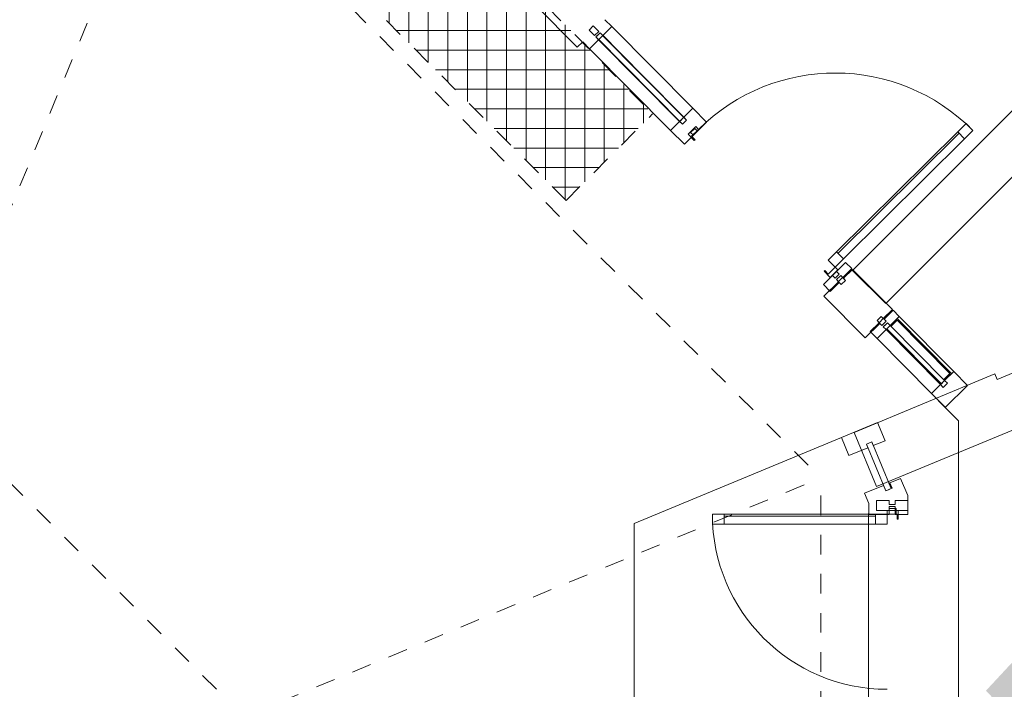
# Model space of a CAD drawing. Header units: metres. Extents: x -80 to 1923, y -189 to 69.
# Tile 179 of 256: x 960.29 to 965.33, y 31.55 to 34.97. Entities that reach past the tile are written whole.
import ezdxf

# ---------------------------------------------------------------- set-up
doc = ezdxf.new("R2010")
doc.units = ezdxf.units.M
doc.header["$MEASUREMENT"] = 0
doc.linetypes.add('Strichlinie_ eng', pattern=[0.115, 0.075, -0.04])
doc.linetypes.add('Wipeout_Contour', pattern=[1, 0, -1])
for name, color, linetype in [('00 Linien_Kreise_Splines', 7, 'Continuous'), ('00 Schraffuren', 7, 'Continuous'), ('10 Fassade', 7, 'Continuous'), ('10 Stütze Holz', 7, 'Continuous'), ('10 Wand außen', 7, 'Continuous'), ('30 Dach', 7, 'Continuous'), ('97 Brandschutz', 7, 'Continuous'), ('Abbruch_00 Linien_Kreise_Splines', 7, 'Continuous')]:
    doc.layers.add(name, color=color, linetype=linetype)
doc.linetypes.add('Abbruch 1', pattern='A,0,[1,995_ARC_250 PAU_GR+SC_2607011.Shx,S=0.001984,R=0,X=0,Y=0],-0.25,0', length=0.25)
pattern_1 = [(45, (929.770002, 0), (-0.02828427, 0.02828427), []), (135, (929.770002, 0), (0.02828427, 0.02828427), [])]

# ---------------------------------------------------------------- blocks, each defined once
blk = doc.blocks.new('Pfeil gerade 27_2')
at = {"layer": '97 Brandschutz', "linetype": 'Continuous', "lineweight": 18, "true_color": 0x60cd00}
blk.add_hatch(color=72, dxfattribs=at).paths.add_polyline_path([(0.3, 0), (0.1607, 0.1497), (0.1607, 0.0752), (-0.3, 0.0752), (-0.3, -0.0752), (0.1607, -0.0752), (0.1607, -0.1497)])

msp = doc.modelspace()

# ---------------------------------------------------------------- hatches: boundary and pattern name
at = {"layer": '00 Schraffuren', "linetype": 'Continuous', "lineweight": 18, "true_color": 0x1f1f1f}
h = msp.add_hatch(dxfattribs=at)
h.set_pattern_fill('Gitter_20x20_1_0001', color=250, style=0, pattern_type=2)
h.set_pattern_definition([(0, (959.88073, 35.81871), (0, 0.1), []), (90, (959.88073, 35.81871), (-0.1, 0), [])])
h.paths.add_polyline_path([(956.5008, 35.8187), (961.3178, 35.8187), (963.0856, 34.0509), (963.5284, 34.4937), (961.5857, 36.4655), (956.2331, 36.4655)])
at = {"layer": '10 Fassade', "linetype": 'Continuous', "lineweight": 0, "true_color": 0x000000}
for points in [[(964.7529, 32.5793), (964.7415, 32.607), (964.7368, 32.6051), (964.7483, 32.5774)], [(964.7529, 32.5793), (964.7415, 32.607), (964.7368, 32.6051), (964.7483, 32.5774)], [(964.7736, 32.4754), (964.7686, 32.4754), (964.7686, 32.4454), (964.7736, 32.4454)], [(964.7736, 32.4754), (964.7686, 32.4754), (964.7686, 32.4454), (964.7736, 32.4454)]]:
    msp.add_hatch(color=18, dxfattribs=at).paths.add_polyline_path(points)

# ---------------------------------------------------------------- linework, layer by layer
at = {"layer": '00 Linien_Kreise_Splines', "color": 9, "linetype": 'Strichlinie_ eng', "lineweight": 13}
msp.add_line((961.3178, 35.8187), (963.0856, 34.0509), dxfattribs=at)
at = {"layer": '00 Linien_Kreise_Splines', "color": 7, "linetype": 'Continuous', "lineweight": 9}
msp.add_line((963.4336, 28.4748), (963.4336, 32.399), dxfattribs=at)
at = {"layer": '10 Fassade', "color": 7, "linetype": 'Continuous', "lineweight": 13}
for p, q in [((962.9312, 35.0469), (963.1424, 34.8339)), ((962.9312, 35.0469), (963.1424, 34.8339)), ((963.1708, 34.862), (963.1424, 34.8339)), ((963.1708, 34.862), (963.1424, 34.8339)), ((964.5504, 33.6985), (964.7545, 33.4927)), ((964.5504, 33.6985), (964.7545, 33.4927)), ((964.4016, 33.6213), (964.4368, 33.5858)), ((964.4016, 33.6213), (964.4368, 33.5858)), ((964.4048, 33.5612), (964.6161, 33.3482)), ((964.4048, 33.5612), (964.6161, 33.3482)), ((964.6789, 32.9148), (964.4941, 32.8383)), ((964.6789, 32.9148), (964.4941, 32.8383)), ((964.6789, 32.9148), (964.7172, 32.8224)), ((964.6789, 32.9148), (964.7172, 32.8224)), ((964.4941, 32.8383), (964.5324, 32.7459)), ((964.4941, 32.8383), (964.5324, 32.7459)), ((964.6495, 32.8161), (964.6217, 32.8046)), ((964.6495, 32.8161), (964.6217, 32.8046)), ((964.6217, 32.8046), (964.6294, 32.7861)), ((964.6217, 32.8046), (964.6294, 32.7861)), ((964.6495, 32.8161), (964.6571, 32.7976)), ((964.6495, 32.8161), (964.6571, 32.7976)), ((964.7172, 32.8224), (964.6571, 32.7976)), ((964.7172, 32.8224), (964.6571, 32.7976)), ((964.6294, 32.7861), (964.5324, 32.7459)), ((964.6294, 32.7861), (964.5324, 32.7459)), ((964.7091, 32.5936), (964.6121, 32.5534)), ((964.7091, 32.5936), (964.6121, 32.5534)), ((964.7091, 32.5936), (964.7206, 32.5659)), ((964.7091, 32.5936), (964.7206, 32.5659)), ((964.7368, 32.6051), (964.7483, 32.5774)), ((964.7368, 32.6051), (964.7483, 32.5774)), ((964.7415, 32.607), (964.7529, 32.5793)), ((964.7415, 32.607), (964.7529, 32.5793)), ((964.7529, 32.5793), (964.7483, 32.5774)), ((964.7529, 32.5793), (964.7483, 32.5774)), ((964.7386, 32.5161), (964.6736, 32.5161)), ((964.7386, 32.5161), (964.6736, 32.5161)), ((964.7386, 32.5161), (964.7386, 32.4961)), ((964.7386, 32.5161), (964.7386, 32.4961)), ((964.7686, 32.4961), (964.7386, 32.4961)), ((964.7686, 32.4961), (964.7386, 32.4961)), ((964.7686, 32.5161), (964.7686, 32.4961)), ((964.8336, 32.5161), (964.7686, 32.5161)), ((964.7686, 32.5161), (964.7686, 32.4961)), ((964.8336, 32.5161), (964.7686, 32.5161)), ((964.8336, 32.5161), (964.8336, 32.4661)), ((964.8336, 32.5161), (964.8336, 32.4661)), ((964.7386, 32.4861), (964.7386, 32.4754)), ((964.7686, 32.4861), (964.7386, 32.4861)), ((964.7386, 32.4861), (964.7386, 32.4754)), ((964.7686, 32.4861), (964.7386, 32.4861)), ((964.7386, 32.4754), (964.7386, 32.4661)), ((964.7386, 32.4754), (964.7386, 32.4661)), ((964.7386, 32.4661), (964.7386, 32.4454)), ((964.7386, 32.4661), (964.7386, 32.4454)), ((964.7686, 32.4861), (964.7686, 32.4754)), ((964.7686, 32.4861), (964.7686, 32.4754)), ((964.7686, 32.4754), (964.7686, 32.4661)), ((964.7736, 32.4754), (964.7686, 32.4754)), ((964.7686, 32.4754), (964.7686, 32.4661)), ((964.7736, 32.4754), (964.7686, 32.4754)), ((964.7686, 32.4661), (964.7686, 32.4454)), ((964.8336, 32.4661), (964.7686, 32.4661)), ((964.7686, 32.4661), (964.7686, 32.4454)), ((964.8336, 32.4661), (964.7686, 32.4661)), ((964.7736, 32.4754), (964.7736, 32.4454)), ((964.7736, 32.4754), (964.7736, 32.4454)), ((964.8336, 32.4661), (964.8336, 32.4454)), ((964.8336, 32.4661), (964.8336, 32.4454))]:
    msp.add_line(p, q, dxfattribs=at)
at = {"layer": '10 Fassade', "color": 7, "linetype": 'Continuous', "lineweight": 13, "flags": 128}
for points in [[(964.7206, 32.5659), (964.7483, 32.5774), (964.6495, 32.8161), (964.6217, 32.8046)], [(964.7206, 32.5659), (964.7483, 32.5774), (964.6495, 32.8161), (964.6217, 32.8046)], [(964.7286, 32.4661), (964.7286, 32.4461), (964.7786, 32.4461), (964.7786, 32.4211), (964.7836, 32.4211), (964.7836, 32.4661)], [(964.7286, 32.4661), (964.7286, 32.4461), (964.7786, 32.4461), (964.7786, 32.4211), (964.7836, 32.4211), (964.7836, 32.4661)]]:
    msp.add_lwpolyline(points, close=True, dxfattribs=at)
for points in [[(964.7969, 32.63), (964.7415, 32.607), (964.7368, 32.6051)], [(964.7969, 32.63), (964.7415, 32.607), (964.7368, 32.6051)], [(964.7969, 32.63), (964.8336, 32.5414), (964.8336, 32.5161)], [(964.7969, 32.63), (964.8336, 32.5414), (964.8336, 32.5161)], [(964.7483, 32.5774), (964.7345, 32.5716), (964.7206, 32.5659)], [(964.7483, 32.5774), (964.7345, 32.5716), (964.7206, 32.5659)], [(964.7686, 32.4754), (964.7536, 32.4754), (964.7386, 32.4754)], [(964.7686, 32.4754), (964.7536, 32.4754), (964.7386, 32.4754)], [(964.8336, 32.4454), (964.7736, 32.4454), (964.7686, 32.4454)], [(964.8336, 32.4454), (964.7736, 32.4454), (964.7686, 32.4454)]]:
    msp.add_lwpolyline(points, dxfattribs=at)
at = {"layer": '10 Stütze Holz', "color": 7, "linetype": 'Continuous', "lineweight": 13, "flags": 128}
msp.add_lwpolyline([(965.3827, 32.9141), (965.5675, 32.9907), (965.4757, 33.2124), (965.2909, 33.1359)], dxfattribs=at)
at = {"layer": '10 Wand außen', "color": 7, "linetype": 'Continuous', "lineweight": 9, "flags": 128}
for points in [[(966.591, 35.7331), (964.551, 33.6931)], [(964.7207, 33.5234), (966.7607, 35.5634)], [(964.551, 33.6931), (964.7207, 33.5234)], [(965.2794, 33.1636), (964.5588, 32.8651)], [(965.2909, 33.1359), (965.2794, 33.1636)], [(964.5588, 32.8651), (964.6736, 32.5879)], [(964.6736, 32.5879), (965.3942, 32.8864)]]:
    msp.add_lwpolyline(points, dxfattribs=at)
at = {"layer": '30 Dach', "color": 7, "linetype": 'Strichlinie_ eng', "lineweight": 9}
msp.add_lwpolyline([(951.7546, 25.1395), (952.9754, 28.0869), (960.062, 28.0869), (961.4386, 29.4635), (961.4386, 31.4103), (959.8324, 33.0165), (960.9593, 35.7372)], dxfattribs=at)
at = {"layer": 'Abbruch_00 Linien_Kreise_Splines', "color": 40, "linetype": 'Abbruch 1', "lineweight": 9, "true_color": 0xe6c200}
msp.add_line((965.0936, 27.9495), (965.0936, 32.9243), dxfattribs=at)

# ---------------------------------------------------------------- block references
at = {"layer": '97 Brandschutz', "color": 7, "linetype": 'Continuous', "lineweight": 13, "xscale": -1}
msp.add_blockref('Pfeil gerade 27_2', (965.5336, 31.5447), dxfattribs=at)

# ---------------------------------------------------------------- wipeouts: each hides what was drawn before it
at = {"color": 254, "linetype": 'Wipeout_Contour', "lineweight": 0, "ltscale": 3857.416882}
msp.add_wipeout([(963.7227, 34.398), (963.7367, 34.3838), (963.758, 34.405), (963.744, 34.4192)], dxfattribs=at).dxf.layer = '10 Fassade'
at = {"color": 254, "linetype": 'Wipeout_Contour', "lineweight": 0, "ltscale": 3860.212351}
msp.add_wipeout([(964.4478, 33.6671), (964.4619, 33.6529), (964.4832, 33.674), (964.4691, 33.6882)], dxfattribs=at).dxf.layer = '10 Fassade'
at = {"color": 254, "linetype": 'Wipeout_Contour', "lineweight": 0, "ltscale": 3859.305205}
msp.add_wipeout([(964.6686, 32.3961), (964.6686, 32.4461), (963.894, 32.4461), (963.894, 32.3961)], dxfattribs=at).dxf.layer = '10 Fassade'

# ---------------------------------------------------------------- next in the draw order: linework, layer by layer
at = {"layer": '10 Fassade', "color": 7, "linetype": 'Continuous', "lineweight": 13}
for p, q in [((963.744, 34.4192), (963.7227, 34.398)), ((963.744, 34.4192), (963.758, 34.405)), ((963.8042, 34.4507), (963.758, 34.405)), ((963.7367, 34.3838), (963.6906, 34.3381)), ((963.7227, 34.398), (963.7367, 34.3838)), ((964.6736, 32.5161), (964.6736, 32.4661)), ((964.6686, 32.4461), (963.894, 32.4461)), ((964.7386, 32.4454), (964.6336, 32.4454)), ((964.7386, 32.4661), (964.6736, 32.4661)), ((964.6686, 32.4361), (963.894, 32.4361)), ((964.6686, 32.3961), (963.894, 32.3961))]:
    msp.add_line(p, q, dxfattribs=at)
at = {"layer": '10 Fassade', "color": 7, "linetype": 'Continuous', "lineweight": 13, "flags": 128}
for points in [[(963.758, 34.405), (963.7367, 34.3838)], [(964.6121, 32.5534), (964.6336, 32.5016), (964.6336, 32.4454)]]:
    msp.add_lwpolyline(points, dxfattribs=at)
for points in [[(963.894, 32.3961), (963.834, 32.3961), (963.834, 32.4461), (963.894, 32.4461)], [(964.6686, 32.3961), (963.894, 32.3961), (963.894, 32.4461), (964.6686, 32.4461)], [(964.7286, 32.3961), (964.6686, 32.3961), (964.6686, 32.4461), (964.7286, 32.4461)]]:
    msp.add_lwpolyline(points, close=True, dxfattribs=at)
at = {"layer": '10 Fassade', "color": 7, "linetype": 'Continuous', "lineweight": 9}
msp.add_arc((964.7286, 32.4461), 0.8946, 180, 270, dxfattribs=at)

# ---------------------------------------------------------------- next in the draw order: wipeouts: each hides what was drawn before it
at = {"color": 254, "linetype": 'Wipeout_Contour', "lineweight": 0, "ltscale": 3856.514711}
msp.add_wipeout([(963.2735, 34.8934), (963.6876, 34.476), (963.7338, 34.5217), (963.3197, 34.9392)], dxfattribs=at).dxf.layer = '10 Fassade'
at = {"color": 254, "linetype": 'Wipeout_Contour', "lineweight": 0, "ltscale": 3861.594491}
msp.add_wipeout([(964.4695, 33.7872), (964.5047, 33.7517), (965.1242, 34.3662), (965.089, 34.4017)], dxfattribs=at).dxf.layer = '10 Fassade'
at = {"color": 254, "linetype": 'Wipeout_Contour', "lineweight": 0, "ltscale": 3860.314056}
msp.add_wipeout([(964.4902, 33.6669), (964.4689, 33.6458), (964.4935, 33.621), (964.5148, 33.6421)], dxfattribs=at).dxf.layer = '10 Fassade'
at = {"color": 254, "linetype": 'Wipeout_Contour', "lineweight": 0, "ltscale": 3861.921211}
msp.add_wipeout([(964.7436, 33.4114), (965.0222, 33.1306), (965.0684, 33.1763), (964.7897, 33.4572)], dxfattribs=at).dxf.layer = '10 Fassade'

# ---------------------------------------------------------------- next in the draw order: linework, layer by layer
at = {"layer": '10 Fassade', "color": 7, "linetype": 'Continuous', "lineweight": 13}
for p, q in [((963.2844, 34.9747), (963.3197, 34.9392)), ((963.7338, 34.5217), (963.8042, 34.4507)), ((964.4695, 33.7872), (965.089, 34.4017)), ((964.4765, 33.7801), (965.0961, 34.3946)), ((964.5047, 33.7517), (965.1242, 34.3662)), ((964.5152, 33.734), (964.4691, 33.6882)), ((964.5468, 33.7021), (964.5007, 33.6563)), ((964.5504, 33.6985), (964.5043, 33.6527)), ((964.5152, 33.734), (964.5468, 33.7021)), ((964.4478, 33.6671), (964.4016, 33.6213)), ((964.4478, 33.6671), (964.4619, 33.6529)), ((964.4832, 33.674), (964.4619, 33.6529)), ((964.4902, 33.6669), (964.4689, 33.6458)), ((964.4689, 33.6458), (964.4794, 33.6352)), ((964.4691, 33.6882), (964.4832, 33.674)), ((964.4902, 33.6669), (964.5007, 33.6563)), ((964.5043, 33.6527), (964.5148, 33.6421)), ((964.4794, 33.6352), (964.4048, 33.5612)), ((964.483, 33.6316), (964.4368, 33.5858)), ((964.483, 33.6316), (964.4935, 33.621)), ((964.5148, 33.6421), (964.4935, 33.621)), ((964.7581, 33.4891), (964.7897, 33.4572)), ((965.0684, 33.1763), (965.1388, 33.1053))]:
    msp.add_line(p, q, dxfattribs=at)
at = {"layer": '10 Fassade', "color": 7, "linetype": 'Continuous', "lineweight": 13, "flags": 128}
for points in [[(964.4695, 33.7872), (965.089, 34.4017), (965.1242, 34.3662), (964.5047, 33.7517)], [(965.089, 34.4017), (965.1316, 34.444), (965.1668, 34.4085), (965.1242, 34.3662)], [(964.4269, 33.7449), (964.4695, 33.7872), (964.5047, 33.7517), (964.4621, 33.7094)], [(964.4762, 33.6952), (964.4621, 33.7094), (964.4266, 33.6742), (964.409, 33.692), (964.4054, 33.6884), (964.4371, 33.6565)], [(964.4935, 33.621), (964.5148, 33.6421), (964.4902, 33.6669), (964.4689, 33.6458)]]:
    msp.add_lwpolyline(points, close=True, dxfattribs=at)
for points in [[(964.4478, 33.6671), (964.4691, 33.6882)], [(964.5003, 33.6566), (964.479, 33.6355)]]:
    msp.add_lwpolyline(points, dxfattribs=at)
at = {"layer": '10 Fassade', "color": 7, "linetype": 'Continuous', "lineweight": 9}
msp.add_arc((964.4621, 33.7094), 0.9927, 44.7687, 134.7687, dxfattribs=at)

# ---------------------------------------------------------------- next in the draw order: wipeouts: each hides what was drawn before it
at = {"color": 254, "linetype": 'Wipeout_Contour', "lineweight": 0, "ltscale": 3856.375136}
msp.add_wipeout([(963.2735, 34.8934), (963.2522, 34.8723), (963.6663, 34.4548), (963.6876, 34.476)], dxfattribs=at).dxf.layer = '10 Fassade'
at = {"color": 254, "linetype": 'Wipeout_Contour', "lineweight": 0, "ltscale": 3861.781842}
msp.add_wipeout([(964.7436, 33.4114), (964.7223, 33.3903), (965.0009, 33.1094), (965.0222, 33.1306)], dxfattribs=at).dxf.layer = '10 Fassade'
at = {"color": 254, "linetype": 'Wipeout_Contour', "lineweight": 0, "ltscale": 3859.305205}
msp.add_wipeout([(964.6686, 32.3961), (964.6686, 32.4461), (963.894, 32.4461), (963.894, 32.3961)], dxfattribs=at).dxf.layer = '10 Fassade'

# ---------------------------------------------------------------- next in the draw order: linework, layer by layer
at = {"layer": '00 Linien_Kreise_Splines', "color": 7, "linetype": 'Continuous', "lineweight": 9}
for p, q in [((964.4941, 32.8383), (963.4336, 32.399)), ((964.6331, 32.4505), (964.6331, 28.4287))]:
    msp.add_line(p, q, dxfattribs=at)
at = {"layer": '10 Fassade', "color": 7, "linetype": 'Continuous', "lineweight": 13}
for p, q in [((964.6736, 32.5161), (964.6736, 32.4661)), ((964.6686, 32.4461), (963.894, 32.4461)), ((964.7386, 32.4454), (964.6336, 32.4454)), ((964.7386, 32.4661), (964.6736, 32.4661)), ((964.6686, 32.4361), (963.894, 32.4361)), ((964.6686, 32.3961), (963.894, 32.3961))]:
    msp.add_line(p, q, dxfattribs=at)
at = {"layer": '10 Fassade', "color": 7, "linetype": 'Continuous', "lineweight": 13, "flags": 128}
msp.add_lwpolyline([(964.6121, 32.5534), (964.6336, 32.5016), (964.6336, 32.4454)], dxfattribs=at)
for points in [[(963.894, 32.3961), (963.834, 32.3961), (963.834, 32.4461), (963.894, 32.4461)], [(964.6686, 32.3961), (963.894, 32.3961), (963.894, 32.4461), (964.6686, 32.4461)], [(964.7286, 32.3961), (964.6686, 32.3961), (964.6686, 32.4461), (964.7286, 32.4461)]]:
    msp.add_lwpolyline(points, close=True, dxfattribs=at)
at = {"layer": '10 Fassade', "color": 7, "linetype": 'Continuous', "lineweight": 9}
msp.add_arc((964.7286, 32.4461), 0.8946, 180, 270, dxfattribs=at)
at = {"layer": '30 Dach', "color": 7, "linetype": 'Strichlinie_ eng', "lineweight": 9}
msp.add_line((964.3889, 28.2414), (964.3889, 32.6324), dxfattribs=at)
msp.add_lwpolyline([(961.4386, 31.4103), (964.3889, 32.6323)], dxfattribs=at)

# ---------------------------------------------------------------- next in the draw order: wipeouts: each hides what was drawn before it
at = {"color": 254, "linetype": 'Wipeout_Contour', "lineweight": 0, "ltscale": 3856.235478}
msp.add_wipeout([(963.6663, 34.4548), (963.2522, 34.8723), (963.2061, 34.8265), (963.6202, 34.4091)], dxfattribs=at).dxf.layer = '10 Fassade'
at = {"color": 254, "linetype": 'Wipeout_Contour', "lineweight": 0, "ltscale": 3861.594491}
msp.add_wipeout([(964.4695, 33.7872), (964.5047, 33.7517), (965.1242, 34.3662), (965.089, 34.4017)], dxfattribs=at).dxf.layer = '10 Fassade'
at = {"color": 254, "linetype": 'Wipeout_Contour', "lineweight": 0, "ltscale": 3860.212351}
msp.add_wipeout([(964.4478, 33.6671), (964.4619, 33.6529), (964.4832, 33.674), (964.4691, 33.6882)], dxfattribs=at).dxf.layer = '10 Fassade'
at = {"color": 254, "linetype": 'Wipeout_Contour', "lineweight": 0, "ltscale": 3861.642368}
msp.add_wipeout([(965.0009, 33.1094), (964.7223, 33.3903), (964.6761, 33.3445), (964.9548, 33.0636)], dxfattribs=at).dxf.layer = '10 Fassade'

# ---------------------------------------------------------------- next in the draw order: linework, layer by layer
at = {"layer": '10 Fassade', "color": 7, "linetype": 'Continuous', "lineweight": 13}
for p, q in [((963.1708, 34.862), (963.2061, 34.8265)), ((963.6202, 34.4091), (963.6906, 34.3381)), ((964.4695, 33.7872), (965.089, 34.4017)), ((964.4765, 33.7801), (965.0961, 34.3946)), ((964.5047, 33.7517), (965.1242, 34.3662)), ((964.5152, 33.734), (964.5468, 33.7021)), ((965.0492, 33.1658), (964.779, 33.4382)), ((964.6409, 33.38), (964.6761, 33.3445)), ((964.9548, 33.0636), (965.0252, 32.9927))]:
    msp.add_line(p, q, dxfattribs=at)
at = {"layer": '10 Fassade', "color": 7, "linetype": 'Continuous', "lineweight": 13, "flags": 128}
for points in [[(963.3197, 34.9392), (963.7338, 34.5217)], [(963.2061, 34.8265), (963.6202, 34.4091)], [(964.7897, 33.4572), (965.0684, 33.1763)], [(964.6761, 33.3445), (964.9548, 33.0636)]]:
    msp.add_lwpolyline(points, dxfattribs=at)
for points in [[(964.4695, 33.7872), (965.089, 34.4017), (965.1242, 34.3662), (964.5047, 33.7517)], [(965.089, 34.4017), (965.1316, 34.444), (965.1668, 34.4085), (965.1242, 34.3662)], [(964.4269, 33.7449), (964.4695, 33.7872), (964.5047, 33.7517), (964.4621, 33.7094)]]:
    msp.add_lwpolyline(points, close=True, dxfattribs=at)

# ---------------------------------------------------------------- next in the draw order: wipeouts: each hides what was drawn before it
at = {"color": 254, "linetype": 'Wipeout_Contour', "lineweight": 0, "ltscale": 3855.558996}
msp.add_wipeout([(963.2594, 34.9076), (963.2424, 34.8907), (963.2565, 34.8765), (963.2735, 34.8934)], dxfattribs=at).dxf.layer = '10 Fassade'
at = {"color": 254, "linetype": 'Wipeout_Contour', "lineweight": 0, "ltscale": 3857.208583}
msp.add_wipeout([(963.6706, 34.4591), (963.6847, 34.4449), (963.7017, 34.4618), (963.6876, 34.476)], dxfattribs=at).dxf.layer = '10 Fassade'
at = {"color": 254, "linetype": 'Wipeout_Contour', "lineweight": 0, "ltscale": 3860.314056}
msp.add_wipeout([(964.4902, 33.6669), (964.4689, 33.6458), (964.4935, 33.621), (964.5148, 33.6421)], dxfattribs=at).dxf.layer = '10 Fassade'
at = {"color": 254, "linetype": 'Wipeout_Contour', "lineweight": 0, "ltscale": 3861.22575}
msp.add_wipeout([(964.7295, 33.4256), (964.7125, 33.4087), (964.7265, 33.3945), (964.7436, 33.4114)], dxfattribs=at).dxf.layer = '10 Fassade'
at = {"color": 254, "linetype": 'Wipeout_Contour', "lineweight": 0, "ltscale": 3862.355246}
msp.add_wipeout([(965.0052, 33.1136), (965.0193, 33.0995), (965.0363, 33.1164), (965.0222, 33.1306)], dxfattribs=at).dxf.layer = '10 Fassade'

# ---------------------------------------------------------------- next in the draw order: linework, layer by layer
at = {"layer": '10 Fassade', "color": 7, "linetype": 'Continuous', "lineweight": 13}
for p, q in [((964.5152, 33.734), (964.4691, 33.6882)), ((964.5468, 33.7021), (964.5007, 33.6563)), ((964.5504, 33.6985), (964.5043, 33.6527)), ((964.4478, 33.6671), (964.4016, 33.6213)), ((964.4478, 33.6671), (964.4619, 33.6529)), ((964.4832, 33.674), (964.4619, 33.6529)), ((964.4902, 33.6669), (964.4689, 33.6458)), ((964.4689, 33.6458), (964.4794, 33.6352)), ((964.4691, 33.6882), (964.4832, 33.674)), ((964.4902, 33.6669), (964.5007, 33.6563)), ((964.5043, 33.6527), (964.5148, 33.6421)), ((964.4794, 33.6352), (964.4048, 33.5612)), ((964.483, 33.6316), (964.4368, 33.5858)), ((964.483, 33.6316), (964.4935, 33.621)), ((964.5148, 33.6421), (964.4935, 33.621))]:
    msp.add_line(p, q, dxfattribs=at)
at = {"layer": '10 Fassade', "color": 7, "linetype": 'Continuous', "lineweight": 13, "flags": 128}
for points in [[(963.7099, 34.3896), (963.7416, 34.3577), (963.7451, 34.3612), (963.7275, 34.379), (963.763, 34.4142), (963.7489, 34.4284)], [(964.4762, 33.6952), (964.4621, 33.7094), (964.4266, 33.6742), (964.409, 33.692), (964.4054, 33.6884), (964.4371, 33.6565)], [(964.4935, 33.621), (964.5148, 33.6421), (964.4902, 33.6669), (964.4689, 33.6458)]]:
    msp.add_lwpolyline(points, close=True, dxfattribs=at)
for points in [[(964.4478, 33.6671), (964.4691, 33.6882)], [(964.5003, 33.6566), (964.479, 33.6355)]]:
    msp.add_lwpolyline(points, dxfattribs=at)

# ---------------------------------------------------------------- next in the draw order: wipeouts: each hides what was drawn before it
at = {"color": 254, "linetype": 'Wipeout_Contour', "lineweight": 0, "ltscale": 3855.514948}
msp.add_wipeout([(963.2424, 34.8907), (963.2381, 34.8865), (963.2522, 34.8723), (963.2565, 34.8765)], dxfattribs=at).dxf.layer = '10 Fassade'
at = {"color": 254, "linetype": 'Wipeout_Contour', "lineweight": 0, "ltscale": 3857.164554}
msp.add_wipeout([(963.6706, 34.4591), (963.6663, 34.4548), (963.6804, 34.4406), (963.6847, 34.4449)], dxfattribs=at).dxf.layer = '10 Fassade'
at = {"color": 254, "linetype": 'Wipeout_Contour', "lineweight": 0, "ltscale": 3861.181767}
msp.add_wipeout([(964.7125, 33.4087), (964.7082, 33.4045), (964.7223, 33.3903), (964.7265, 33.3945)], dxfattribs=at).dxf.layer = '10 Fassade'
at = {"color": 254, "linetype": 'Wipeout_Contour', "lineweight": 0, "ltscale": 3862.311276}
msp.add_wipeout([(965.0052, 33.1136), (965.0009, 33.1094), (965.015, 33.0952), (965.0193, 33.0995)], dxfattribs=at).dxf.layer = '10 Fassade'

# ---------------------------------------------------------------- next in the draw order: hatches: boundary and pattern name
at = {"layer": '10 Fassade', "linetype": 'Continuous', "lineweight": 9}
h = msp.add_hatch(dxfattribs=at)
h.set_pattern_fill('Dämmung_hart_1_0001', color=8, style=0, pattern_type=2)
h.set_pattern_definition(pattern_1)
h.paths.add_polyline_path([(965.018, 33.1348), (965.0492, 33.1658), (964.779, 33.4382), (964.7478, 33.4072)])

# ---------------------------------------------------------------- next in the draw order: linework, layer by layer
at = {"layer": '10 Fassade', "color": 7, "linetype": 'Continuous', "lineweight": 13}
for p, q in [((963.7338, 34.5217), (963.6876, 34.476)), ((963.6663, 34.4548), (963.6202, 34.4091)), ((963.6663, 34.4548), (963.6804, 34.4406)), ((963.7017, 34.4618), (963.6804, 34.4406)), ((963.6876, 34.476), (963.7017, 34.4618)), ((964.779, 33.4382), (964.7478, 33.4072)), ((965.018, 33.1348), (965.0492, 33.1658)), ((965.0684, 33.1763), (965.0222, 33.1306)), ((965.0009, 33.1094), (964.9548, 33.0636)), ((965.0009, 33.1094), (965.015, 33.0952)), ((965.0363, 33.1164), (965.015, 33.0952)), ((965.0222, 33.1306), (965.0363, 33.1164)), ((965.1388, 33.1053), (965.0252, 32.9927))]:
    msp.add_line(p, q, dxfattribs=at)
at = {"layer": '10 Fassade', "color": 7, "linetype": 'Continuous', "lineweight": 13, "flags": 128}
for points in [[(963.6876, 34.476), (963.6663, 34.4548)], [(965.0222, 33.1306), (965.0009, 33.1094)]]:
    msp.add_lwpolyline(points, dxfattribs=at)

# ---------------------------------------------------------------- next in the draw order: wipeouts: each hides what was drawn before it
at = {"color": 254, "linetype": 'Wipeout_Contour', "lineweight": 0, "ltscale": 3855.441679}
msp.add_wipeout([(963.2242, 34.9431), (963.2029, 34.922), (963.2311, 34.8936), (963.2524, 34.9147)], dxfattribs=at).dxf.layer = '10 Fassade'
at = {"color": 254, "linetype": 'Wipeout_Contour', "lineweight": 0, "ltscale": 3861.115184}
msp.add_wipeout([(964.6979, 33.4575), (964.6766, 33.4364), (964.7012, 33.4116), (964.7225, 33.4327)], dxfattribs=at).dxf.layer = '10 Fassade'

# ---------------------------------------------------------------- next in the draw order: hatches: boundary and pattern name
at = {"layer": '10 Fassade', "linetype": 'Continuous', "lineweight": 9}
h = msp.add_hatch(dxfattribs=at)
h.set_pattern_fill('Dämmung_hart_1_0001', color=8, style=0, pattern_type=2)
h.set_pattern_definition(pattern_1)
h.paths.add_polyline_path([(965.0052, 33.1136), (965.0222, 33.1306), (964.7436, 33.4114), (964.7265, 33.3945)])

# ---------------------------------------------------------------- next in the draw order: linework, layer by layer
at = {"layer": '10 Fassade', "color": 7, "linetype": 'Continuous', "lineweight": 13}
for p, q in [((963.2242, 34.9431), (963.2029, 34.922)), ((963.2029, 34.922), (963.217, 34.9078)), ((963.217, 34.9078), (963.2311, 34.8936)), ((963.2242, 34.9431), (963.2383, 34.9289)), ((963.2524, 34.9147), (963.2311, 34.8936)), ((963.2594, 34.9076), (963.2381, 34.8865)), ((963.2383, 34.9289), (963.2524, 34.9147)), ((963.2594, 34.9076), (963.2735, 34.8934)), ((963.3197, 34.9392), (963.2735, 34.8934)), ((963.2522, 34.8723), (963.2061, 34.8265)), ((963.2381, 34.8865), (963.2522, 34.8723)), ((964.6979, 33.4575), (964.6766, 33.4364)), ((964.6979, 33.4575), (964.7084, 33.4469)), ((964.7545, 33.4927), (964.7084, 33.4469)), ((964.7581, 33.4891), (964.712, 33.4433)), ((964.7897, 33.4572), (964.7436, 33.4114)), ((964.6907, 33.4222), (964.6161, 33.3482)), ((964.6871, 33.4258), (964.6409, 33.38)), ((964.6766, 33.4364), (964.6871, 33.4258)), ((964.6907, 33.4222), (964.7012, 33.4116)), ((964.7225, 33.4327), (964.7012, 33.4116)), ((964.7295, 33.4256), (964.7082, 33.4045)), ((964.7082, 33.4045), (964.7223, 33.3903)), ((964.712, 33.4433), (964.7225, 33.4327)), ((965.0052, 33.1136), (964.7265, 33.3945)), ((964.7265, 33.3945), (965.0052, 33.1136)), ((964.7295, 33.4256), (964.7436, 33.4114)), ((964.7223, 33.3903), (964.6761, 33.3445)), ((964.7223, 33.3903), (965.0009, 33.1094))]:
    msp.add_line(p, q, dxfattribs=at)
at = {"layer": '10 Fassade', "color": 7, "linetype": 'Continuous', "lineweight": 13, "flags": 128}
for points in [[(963.2311, 34.8936), (963.2524, 34.9147), (963.2242, 34.9431), (963.2029, 34.922)], [(963.6804, 34.4406), (963.7017, 34.4618), (963.2594, 34.9076), (963.2381, 34.8865)], [(964.7012, 33.4116), (964.7225, 33.4327), (964.6979, 33.4575), (964.6766, 33.4364)], [(965.0222, 33.1306), (965.0265, 33.1348), (965.0577, 33.1658), (964.7791, 33.4467), (964.7478, 33.4157), (964.7436, 33.4114), (964.7478, 33.4072), (964.779, 33.4382), (965.0492, 33.1658), (965.018, 33.1348)]]:
    msp.add_lwpolyline(points, close=True, dxfattribs=at)
for points in [[(963.2522, 34.8723), (963.2735, 34.8934)], [(963.6663, 34.4548), (963.2522, 34.8723)], [(963.6876, 34.476), (963.2735, 34.8934)], [(964.6871, 33.4258), (964.7084, 33.4469)], [(964.7223, 33.3903), (964.7436, 33.4114)], [(965.0222, 33.1306), (964.7436, 33.4114)], [(965.0009, 33.1094), (964.7223, 33.3903)]]:
    msp.add_lwpolyline(points, dxfattribs=at)

# ---------------------------------------------------------------- next in the draw order: wipeouts: each hides what was drawn before it
at = {"color": 254, "linetype": 'Wipeout_Contour', "lineweight": 0, "ltscale": 3856.514711}
msp.add_wipeout([(963.2735, 34.8934), (963.6876, 34.476), (963.7338, 34.5217), (963.3197, 34.9392)], dxfattribs=at).dxf.layer = '10 Fassade'
at = {"color": 254, "linetype": 'Wipeout_Contour', "lineweight": 0, "ltscale": 3857.416882}
msp.add_wipeout([(963.7227, 34.398), (963.7367, 34.3838), (963.758, 34.405), (963.744, 34.4192)], dxfattribs=at).dxf.layer = '10 Fassade'
at = {"color": 254, "linetype": 'Wipeout_Contour', "lineweight": 0, "ltscale": 3861.921211}
msp.add_wipeout([(964.7436, 33.4114), (965.0222, 33.1306), (965.0684, 33.1763), (964.7897, 33.4572)], dxfattribs=at).dxf.layer = '10 Fassade'

# ---------------------------------------------------------------- next in the draw order: linework, layer by layer
at = {"layer": '10 Fassade', "color": 7, "linetype": 'Continuous', "lineweight": 13}
for p, q in [((963.2844, 34.9747), (963.3197, 34.9392)), ((963.7338, 34.5217), (963.8042, 34.4507)), ((963.744, 34.4192), (963.7227, 34.398)), ((963.744, 34.4192), (963.758, 34.405)), ((963.8042, 34.4507), (963.758, 34.405)), ((963.7367, 34.3838), (963.6906, 34.3381)), ((963.7227, 34.398), (963.7367, 34.3838)), ((964.7581, 33.4891), (964.7897, 33.4572)), ((965.0684, 33.1763), (965.1388, 33.1053))]:
    msp.add_line(p, q, dxfattribs=at)
at = {"layer": '10 Fassade', "color": 7, "linetype": 'Continuous', "lineweight": 13, "flags": 128}
msp.add_lwpolyline([(963.758, 34.405), (963.7367, 34.3838)], dxfattribs=at)
at = {"layer": '10 Fassade', "color": 7, "linetype": 'Continuous', "lineweight": 9}
msp.add_arc((964.4621, 33.7094), 0.9927, 44.7687, 134.7687, dxfattribs=at)

# ---------------------------------------------------------------- next in the draw order: wipeouts: each hides what was drawn before it
at = {"color": 254, "linetype": 'Wipeout_Contour', "lineweight": 0, "ltscale": 3856.375136}
msp.add_wipeout([(963.2735, 34.8934), (963.2522, 34.8723), (963.6663, 34.4548), (963.6876, 34.476)], dxfattribs=at).dxf.layer = '10 Fassade'
at = {"color": 254, "linetype": 'Wipeout_Contour', "lineweight": 0, "ltscale": 3861.781842}
msp.add_wipeout([(964.7436, 33.4114), (964.7223, 33.3903), (965.0009, 33.1094), (965.0222, 33.1306)], dxfattribs=at).dxf.layer = '10 Fassade'

# ---------------------------------------------------------------- next in the draw order: wipeouts: each hides what was drawn before it
at = {"color": 254, "linetype": 'Wipeout_Contour', "lineweight": 0, "ltscale": 3856.235478}
msp.add_wipeout([(963.6663, 34.4548), (963.2522, 34.8723), (963.2061, 34.8265), (963.6202, 34.4091)], dxfattribs=at).dxf.layer = '10 Fassade'
at = {"color": 254, "linetype": 'Wipeout_Contour', "lineweight": 0, "ltscale": 3861.642368}
msp.add_wipeout([(965.0009, 33.1094), (964.7223, 33.3903), (964.6761, 33.3445), (964.9548, 33.0636)], dxfattribs=at).dxf.layer = '10 Fassade'

# ---------------------------------------------------------------- next in the draw order: linework, layer by layer
at = {"layer": '00 Linien_Kreise_Splines', "color": 9, "linetype": 'Strichlinie_ eng', "lineweight": 13}
msp.add_line((963.0856, 34.0509), (963.5284, 34.4937), dxfattribs=at)
at = {"layer": '10 Fassade', "color": 7, "linetype": 'Continuous', "lineweight": 13}
for p, q in [((963.1708, 34.862), (963.2061, 34.8265)), ((963.6202, 34.4091), (963.6906, 34.3381)), ((965.0492, 33.1658), (964.779, 33.4382)), ((964.6409, 33.38), (964.6761, 33.3445)), ((964.9548, 33.0636), (965.0252, 32.9927))]:
    msp.add_line(p, q, dxfattribs=at)
at = {"layer": '10 Fassade', "color": 7, "linetype": 'Continuous', "lineweight": 13, "flags": 128}
for points in [[(963.3197, 34.9392), (963.7338, 34.5217)], [(963.2061, 34.8265), (963.6202, 34.4091)], [(964.7897, 33.4572), (965.0684, 33.1763)], [(964.6761, 33.3445), (964.9548, 33.0636)]]:
    msp.add_lwpolyline(points, dxfattribs=at)
at = {"layer": 'Abbruch_00 Linien_Kreise_Splines', "color": 40, "linetype": 'Abbruch 1', "lineweight": 9, "true_color": 0xe6c200}
msp.add_line((965.0936, 32.9243), (964.9597, 33.0581), dxfattribs=at)

# ---------------------------------------------------------------- next in the draw order: wipeouts: each hides what was drawn before it
at = {"color": 254, "linetype": 'Wipeout_Contour', "lineweight": 0, "ltscale": 3855.558996}
msp.add_wipeout([(963.2594, 34.9076), (963.2424, 34.8907), (963.2565, 34.8765), (963.2735, 34.8934)], dxfattribs=at).dxf.layer = '10 Fassade'
at = {"color": 254, "linetype": 'Wipeout_Contour', "lineweight": 0, "ltscale": 3857.208583}
msp.add_wipeout([(963.6706, 34.4591), (963.6847, 34.4449), (963.7017, 34.4618), (963.6876, 34.476)], dxfattribs=at).dxf.layer = '10 Fassade'
at = {"color": 254, "linetype": 'Wipeout_Contour', "lineweight": 0, "ltscale": 3861.22575}
msp.add_wipeout([(964.7295, 33.4256), (964.7125, 33.4087), (964.7265, 33.3945), (964.7436, 33.4114)], dxfattribs=at).dxf.layer = '10 Fassade'
at = {"color": 254, "linetype": 'Wipeout_Contour', "lineweight": 0, "ltscale": 3862.355246}
msp.add_wipeout([(965.0052, 33.1136), (965.0193, 33.0995), (965.0363, 33.1164), (965.0222, 33.1306)], dxfattribs=at).dxf.layer = '10 Fassade'

# ---------------------------------------------------------------- next in the draw order: linework, layer by layer
at = {"layer": '10 Fassade', "color": 7, "linetype": 'Continuous', "lineweight": 13, "flags": 128}
msp.add_lwpolyline([(963.7099, 34.3896), (963.7416, 34.3577), (963.7451, 34.3612), (963.7275, 34.379), (963.763, 34.4142), (963.7489, 34.4284)], close=True, dxfattribs=at)

# ---------------------------------------------------------------- next in the draw order: wipeouts: each hides what was drawn before it
at = {"color": 254, "linetype": 'Wipeout_Contour', "lineweight": 0, "ltscale": 3855.514948}
msp.add_wipeout([(963.2424, 34.8907), (963.2381, 34.8865), (963.2522, 34.8723), (963.2565, 34.8765)], dxfattribs=at).dxf.layer = '10 Fassade'
at = {"color": 254, "linetype": 'Wipeout_Contour', "lineweight": 0, "ltscale": 3857.164554}
msp.add_wipeout([(963.6706, 34.4591), (963.6663, 34.4548), (963.6804, 34.4406), (963.6847, 34.4449)], dxfattribs=at).dxf.layer = '10 Fassade'
at = {"color": 254, "linetype": 'Wipeout_Contour', "lineweight": 0, "ltscale": 3861.181767}
msp.add_wipeout([(964.7125, 33.4087), (964.7082, 33.4045), (964.7223, 33.3903), (964.7265, 33.3945)], dxfattribs=at).dxf.layer = '10 Fassade'
at = {"color": 254, "linetype": 'Wipeout_Contour', "lineweight": 0, "ltscale": 3862.311276}
msp.add_wipeout([(965.0052, 33.1136), (965.0009, 33.1094), (965.015, 33.0952), (965.0193, 33.0995)], dxfattribs=at).dxf.layer = '10 Fassade'

# ---------------------------------------------------------------- next in the draw order: linework, layer by layer
at = {"layer": '10 Fassade', "color": 7, "linetype": 'Continuous', "lineweight": 13}
for p, q in [((963.7338, 34.5217), (963.6876, 34.476)), ((963.6663, 34.4548), (963.6202, 34.4091)), ((963.6663, 34.4548), (963.6804, 34.4406)), ((963.7017, 34.4618), (963.6804, 34.4406)), ((963.6876, 34.476), (963.7017, 34.4618)), ((964.779, 33.4382), (964.7478, 33.4072)), ((965.018, 33.1348), (965.0492, 33.1658)), ((965.0684, 33.1763), (965.0222, 33.1306)), ((965.0009, 33.1094), (964.9548, 33.0636)), ((965.0009, 33.1094), (965.015, 33.0952)), ((965.0363, 33.1164), (965.015, 33.0952)), ((965.0222, 33.1306), (965.0363, 33.1164)), ((965.1388, 33.1053), (965.0252, 32.9927))]:
    msp.add_line(p, q, dxfattribs=at)
at = {"layer": '10 Fassade', "color": 7, "linetype": 'Continuous', "lineweight": 13, "flags": 128}
for points in [[(963.6876, 34.476), (963.6663, 34.4548)], [(965.0222, 33.1306), (965.0009, 33.1094)]]:
    msp.add_lwpolyline(points, dxfattribs=at)

# ---------------------------------------------------------------- next in the draw order: wipeouts: each hides what was drawn before it
at = {"color": 254, "linetype": 'Wipeout_Contour', "lineweight": 0, "ltscale": 3855.441679}
msp.add_wipeout([(963.2242, 34.9431), (963.2029, 34.922), (963.2311, 34.8936), (963.2524, 34.9147)], dxfattribs=at).dxf.layer = '10 Fassade'
at = {"color": 254, "linetype": 'Wipeout_Contour', "lineweight": 0, "ltscale": 3861.115184}
msp.add_wipeout([(964.6979, 33.4575), (964.6766, 33.4364), (964.7012, 33.4116), (964.7225, 33.4327)], dxfattribs=at).dxf.layer = '10 Fassade'

# ---------------------------------------------------------------- next in the draw order: linework, layer by layer
at = {"layer": '00 Linien_Kreise_Splines', "color": 9, "linetype": 'Strichlinie_ eng', "lineweight": 13}
msp.add_line((961.5857, 36.4655), (963.5284, 34.4937), dxfattribs=at)
at = {"layer": '10 Fassade', "color": 7, "linetype": 'Continuous', "lineweight": 13}
for p, q in [((963.2242, 34.9431), (963.2029, 34.922)), ((963.2029, 34.922), (963.217, 34.9078)), ((963.217, 34.9078), (963.2311, 34.8936)), ((963.2242, 34.9431), (963.2383, 34.9289)), ((963.2524, 34.9147), (963.2311, 34.8936)), ((963.2594, 34.9076), (963.2381, 34.8865)), ((963.2383, 34.9289), (963.2524, 34.9147)), ((963.2594, 34.9076), (963.2735, 34.8934)), ((963.3197, 34.9392), (963.2735, 34.8934)), ((963.2522, 34.8723), (963.2061, 34.8265)), ((963.2381, 34.8865), (963.2522, 34.8723)), ((964.6979, 33.4575), (964.6766, 33.4364)), ((964.6979, 33.4575), (964.7084, 33.4469)), ((964.7545, 33.4927), (964.7084, 33.4469)), ((964.7581, 33.4891), (964.712, 33.4433)), ((964.7897, 33.4572), (964.7436, 33.4114)), ((964.6907, 33.4222), (964.6161, 33.3482)), ((964.6871, 33.4258), (964.6409, 33.38)), ((964.6766, 33.4364), (964.6871, 33.4258)), ((964.6907, 33.4222), (964.7012, 33.4116)), ((964.7225, 33.4327), (964.7012, 33.4116)), ((964.7295, 33.4256), (964.7082, 33.4045)), ((964.7082, 33.4045), (964.7223, 33.3903)), ((964.712, 33.4433), (964.7225, 33.4327)), ((965.0052, 33.1136), (964.7265, 33.3945)), ((964.7265, 33.3945), (965.0052, 33.1136)), ((964.7295, 33.4256), (964.7436, 33.4114)), ((964.7223, 33.3903), (964.6761, 33.3445)), ((964.7223, 33.3903), (965.0009, 33.1094))]:
    msp.add_line(p, q, dxfattribs=at)
at = {"layer": '10 Fassade', "color": 7, "linetype": 'Continuous', "lineweight": 13, "flags": 128}
for points in [[(963.2311, 34.8936), (963.2524, 34.9147), (963.2242, 34.9431), (963.2029, 34.922)], [(963.6804, 34.4406), (963.7017, 34.4618), (963.2594, 34.9076), (963.2381, 34.8865)], [(964.7012, 33.4116), (964.7225, 33.4327), (964.6979, 33.4575), (964.6766, 33.4364)], [(965.0222, 33.1306), (965.0265, 33.1348), (965.0577, 33.1658), (964.7791, 33.4467), (964.7478, 33.4157), (964.7436, 33.4114), (964.7478, 33.4072), (964.779, 33.4382), (965.0492, 33.1658), (965.018, 33.1348)]]:
    msp.add_lwpolyline(points, close=True, dxfattribs=at)
for points in [[(963.2522, 34.8723), (963.2735, 34.8934)], [(963.6663, 34.4548), (963.2522, 34.8723)], [(963.6876, 34.476), (963.2735, 34.8934)], [(964.6871, 33.4258), (964.7084, 33.4469)], [(964.7223, 33.3903), (964.7436, 33.4114)], [(965.0222, 33.1306), (964.7436, 33.4114)], [(965.0009, 33.1094), (964.7223, 33.3903)]]:
    msp.add_lwpolyline(points, dxfattribs=at)
at = {"layer": '30 Dach', "color": 7, "linetype": 'Strichlinie_ eng', "lineweight": 9}
msp.add_line((961.2841, 35.7372), (964.3889, 32.6324), dxfattribs=at)

doc.saveas('drawing.dxf')
